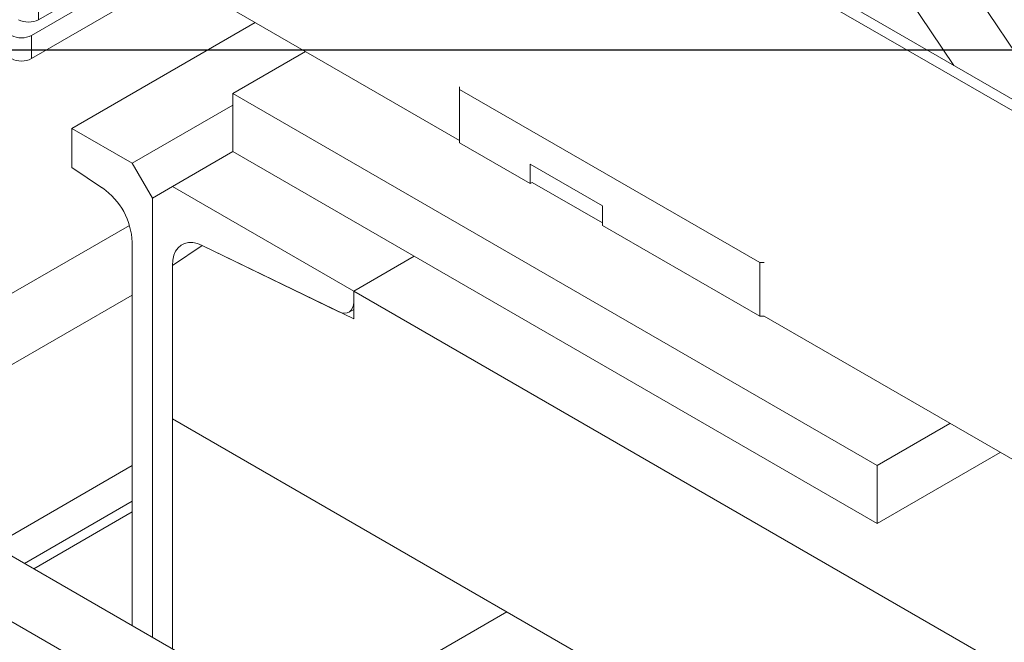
# Model space of a CAD drawing. Header units: millimetres. Extents: x 525 to 29324, y 175 to 20618.
# Tile 184 of 256: x 7061 to 7407, y 15107 to 15326. Entities that reach past the tile are written whole.
import ezdxf

# ---------------------------------------------------------------- set-up
doc = ezdxf.new("R2010")
doc.units = ezdxf.units.MM
doc.linetypes.add('SLD-Centrada-doble', pattern=[12.7, 6.35, -1.27, 1.27, -1.27, 1.27, -1.27])
doc.linetypes.add('SLD-Continua', pattern=[0])
doc.layers.add('COTAS', color=1, linetype='SLD-Continua')

msp = doc.modelspace()

# ---------------------------------------------------------------- linework, layer by layer
at = {"color": 7, "linetype": 'SLD-Continua', "lineweight": 18, "ltscale": 35}
for p, q in [((7061.44, 15498.82), (7632.1, 15169.38)), ((7061.44, 15494.74), (7632.1, 15165.3)), ((7417.33, 15304.04), (7350.14, 15404.12)), ((7388.97, 15309.74), (7343.26, 15377.83)), ((7215.43, 15283.36), (7061.44, 15372.26)), ((7065.11, 15320.27), (7100.46, 15340.68)), ((7067.58, 15325.78), (7090.92, 15339.25)), ((7065.11, 15312.11), (7100.46, 15332.52)), ((7079.25, 15287.61), (7143.66, 15324.8)), ((7079.25, 15287.61), (7143.66, 15324.8)), ((7079.25, 15287.61), (7143.66, 15324.8)), ((7079.25, 15287.61), (7143.66, 15324.8)), ((7079.25, 15287.61), (7143.66, 15324.8)), ((7161.33, 15314.59), (7135.82, 15299.86)), ((7161.33, 15314.59), (7135.82, 15299.86)), ((7161.33, 15314.59), (7135.82, 15299.86)), ((7161.33, 15314.59), (7135.82, 15299.86)), ((7161.33, 15314.59), (7135.82, 15299.86)), ((7161.33, 15314.59), (7135.82, 15299.86)), ((7161.33, 15314.59), (7135.82, 15299.86)), ((7161.33, 15314.59), (7135.82, 15299.86)), ((7161.33, 15314.59), (7135.82, 15299.86)), ((7135.82, 15299.86), (7362.09, 15169.24)), ((7135.82, 15299.86), (7135.82, 15279.45)), ((7135.82, 15299.86), (7362.09, 15169.24)), ((7135.82, 15299.86), (7135.82, 15279.45)), ((7135.82, 15299.86), (7362.09, 15169.24)), ((7135.82, 15299.86), (7135.82, 15279.45)), ((7135.82, 15299.86), (7362.09, 15169.24)), ((7135.82, 15299.86), (7135.82, 15279.45)), ((7135.82, 15299.86), (7362.09, 15169.24)), ((7135.82, 15299.86), (7135.82, 15279.45)), ((7135.82, 15299.86), (7362.09, 15169.24)), ((7135.82, 15299.86), (7135.82, 15279.45)), ((7135.82, 15299.86), (7362.09, 15169.24)), ((7135.82, 15299.86), (7135.82, 15279.45)), ((7135.82, 15299.86), (7362.09, 15169.24)), ((7135.82, 15299.86), (7135.82, 15279.45)), ((7135.82, 15299.86), (7362.09, 15169.24)), ((7135.82, 15299.86), (7135.82, 15279.45)), ((7215.43, 15302.14), (7215.43, 15301.26)), ((7215.43, 15301.26), (7320.79, 15240.44)), ((7215.43, 15301.26), (7215.43, 15282.48)), ((7100.46, 15275.37), (7135.82, 15295.78)), ((7100.46, 15275.37), (7135.82, 15295.78)), ((7100.46, 15275.37), (7135.82, 15295.78)), ((7100.46, 15275.37), (7135.82, 15295.78)), ((7100.46, 15275.37), (7135.82, 15295.78)), ((7079.25, 15273.9), (7079.25, 15287.61)), ((7079.25, 15287.61), (7100.46, 15275.37)), ((7079.25, 15273.9), (7079.25, 15287.61)), ((7079.25, 15287.61), (7100.46, 15275.37)), ((7079.25, 15273.9), (7079.25, 15287.61)), ((7079.25, 15287.61), (7100.46, 15275.37)), ((7079.25, 15273.9), (7079.25, 15287.61)), ((7079.25, 15287.61), (7100.46, 15275.37)), ((7079.25, 15273.9), (7079.25, 15287.61)), ((7079.25, 15287.61), (7100.46, 15275.37)), ((7215.43, 15282.48), (7240.18, 15268.19)), ((7135.82, 15279.45), (7114.61, 15267.2)), ((7135.82, 15279.45), (7114.61, 15267.2)), ((7135.82, 15279.45), (7114.61, 15267.2)), ((7135.82, 15279.45), (7114.61, 15267.2)), ((7135.82, 15279.45), (7114.61, 15267.2)), ((7135.82, 15279.45), (7114.61, 15267.2)), ((7135.82, 15279.45), (7114.61, 15267.2)), ((7135.82, 15279.45), (7114.61, 15267.2)), ((7135.82, 15279.45), (7114.61, 15267.2)), ((7135.82, 15279.45), (7362.09, 15148.83)), ((7135.82, 15279.45), (7362.09, 15148.83)), ((7135.82, 15279.45), (7362.09, 15148.83)), ((7135.82, 15279.45), (7362.09, 15148.83)), ((7135.82, 15279.45), (7362.09, 15148.83)), ((7135.82, 15279.45), (7362.09, 15148.83)), ((7135.82, 15279.45), (7362.09, 15148.83)), ((7135.82, 15279.45), (7362.09, 15148.83)), ((7135.82, 15279.45), (7362.09, 15148.83)), ((7107.54, 15263.12), (7100.46, 15275.37)), ((7107.54, 15263.12), (7100.46, 15275.37)), ((7107.54, 15263.12), (7100.46, 15275.37)), ((7107.54, 15263.12), (7100.46, 15275.37)), ((7107.54, 15263.12), (7100.46, 15275.37)), ((7240.18, 15275.05), (7265.63, 15260.36)), ((7240.18, 15268.19), (7240.18, 15275.05)), ((7090.05, 15266.66), (7079.25, 15273.9)), ((7090.05, 15266.66), (7079.25, 15273.9)), ((7090.05, 15266.66), (7079.25, 15273.9)), ((7090.05, 15266.66), (7079.25, 15273.9)), ((7090.05, 15266.66), (7079.25, 15273.9)), ((7240.18, 15268.19), (7240.94, 15268.64)), ((7265.63, 15254.38), (7240.94, 15268.64)), ((7114.61, 15267.2), (7107.54, 15263.12)), ((7114.61, 15267.2), (7107.54, 15263.12)), ((7114.61, 15267.2), (7107.54, 15263.12)), ((7114.61, 15267.2), (7107.54, 15263.12)), ((7114.61, 15267.2), (7107.54, 15263.12)), ((7114.61, 15267.2), (7107.54, 15263.12)), ((7114.61, 15267.2), (7107.54, 15263.12)), ((7114.61, 15267.2), (7107.54, 15263.12)), ((7114.61, 15267.2), (7107.54, 15263.12)), ((7178.25, 15230.47), (7114.61, 15267.2)), ((7178.25, 15230.47), (7114.61, 15267.2)), ((7178.25, 15230.47), (7114.61, 15267.2)), ((7178.25, 15230.47), (7114.61, 15267.2)), ((7178.25, 15230.47), (7114.61, 15267.2)), ((7178.25, 15230.47), (7114.61, 15267.2)), ((7178.25, 15230.47), (7114.61, 15267.2)), ((7178.25, 15230.47), (7114.61, 15267.2)), ((7178.25, 15230.47), (7114.61, 15267.2)), ((7107.54, 15263.12), (7107.54, 15108.92)), ((7107.54, 15263.12), (7107.54, 15108.92)), ((7107.54, 15263.12), (7107.54, 15108.92)), ((7107.54, 15263.12), (7107.54, 15108.92)), ((7107.54, 15263.12), (7107.54, 15108.92)), ((7107.54, 15263.12), (7107.54, 15108.92)), ((7107.54, 15263.12), (7107.54, 15108.92)), ((7107.54, 15263.12), (7107.54, 15108.92)), ((7107.54, 15263.12), (7107.54, 15108.92)), ((7107.54, 15263.12), (7107.54, 15108.92)), ((7107.54, 15263.12), (7107.54, 15108.92)), ((7107.54, 15263.12), (7107.54, 15108.92)), ((7107.54, 15263.12), (7107.54, 15108.92)), ((7107.54, 15263.12), (7107.54, 15108.92)), ((7265.63, 15260.36), (7265.63, 15253.5)), ((7265.63, 15253.5), (7320.79, 15221.66)), ((7100.46, 15113.01), (7100.46, 15247.63)), ((7100.46, 15113.01), (7100.46, 15247.63)), ((7100.46, 15113.01), (7100.46, 15247.63)), ((7100.46, 15113.01), (7100.46, 15247.63)), ((7100.46, 15113.01), (7100.46, 15247.63)), ((7114.61, 15239.47), (7125.02, 15246.48)), ((7114.61, 15239.47), (7125.02, 15246.48)), ((7114.61, 15239.47), (7125.02, 15246.48)), ((7114.61, 15239.47), (7125.02, 15246.48)), ((7114.61, 15239.47), (7125.02, 15246.48)), ((7114.61, 15239.47), (7125.02, 15246.48)), ((7114.61, 15239.47), (7125.02, 15246.48)), ((7114.61, 15239.47), (7125.02, 15246.48)), ((7114.61, 15239.47), (7125.02, 15246.48)), ((7125.02, 15246.48), (7173.04, 15223.19)), ((7125.02, 15246.48), (7173.04, 15223.19)), ((7125.02, 15246.48), (7173.04, 15223.19)), ((7125.02, 15246.48), (7173.04, 15223.19)), ((7125.02, 15246.48), (7173.04, 15223.19)), ((7125.02, 15246.48), (7173.04, 15223.19)), ((7125.02, 15246.48), (7173.04, 15223.19)), ((7125.02, 15246.48), (7173.04, 15223.19)), ((7125.02, 15246.48), (7173.04, 15223.19)), ((7178.25, 15220.67), (7125.02, 15246.48)), ((7178.25, 15220.67), (7125.02, 15246.48)), ((7178.25, 15220.67), (7125.02, 15246.48)), ((7178.25, 15220.67), (7125.02, 15246.48)), ((7178.25, 15220.67), (7125.02, 15246.48)), ((7178.25, 15220.67), (7125.02, 15246.48)), ((7178.25, 15220.67), (7125.02, 15246.48)), ((7178.25, 15220.67), (7125.02, 15246.48)), ((7178.25, 15220.67), (7125.02, 15246.48)), ((7178.25, 15230.47), (7199.46, 15242.71)), ((7178.25, 15230.47), (7199.46, 15242.71)), ((7178.25, 15230.47), (7199.46, 15242.71)), ((7178.25, 15230.47), (7199.46, 15242.71)), ((7178.25, 15230.47), (7199.46, 15242.71)), ((7178.25, 15230.47), (7199.46, 15242.71)), ((7178.25, 15230.47), (7199.46, 15242.71)), ((7178.25, 15230.47), (7199.46, 15242.71)), ((7178.25, 15230.47), (7199.46, 15242.71)), ((7178.25, 15230.47), (7199.46, 15242.71)), ((7178.25, 15230.47), (7199.46, 15242.71)), ((7178.25, 15230.47), (7199.46, 15242.71)), ((7178.25, 15230.47), (7199.46, 15242.71)), ((7178.25, 15230.47), (7199.46, 15242.71)), ((7178.25, 15230.47), (7199.46, 15242.71)), ((7178.25, 15230.47), (7199.46, 15242.71)), ((7178.25, 15230.47), (7199.46, 15242.71)), ((7178.25, 15230.47), (7199.46, 15242.71)), ((7320.79, 15240.44), (7322.32, 15240.44)), ((7320.79, 15221.66), (7320.79, 15240.44)), ((7114.61, 15104.84), (7114.61, 15239.47)), ((7114.61, 15104.84), (7114.61, 15239.47)), ((7114.61, 15104.84), (7114.61, 15239.47)), ((7114.61, 15104.84), (7114.61, 15239.47)), ((7114.61, 15104.84), (7114.61, 15239.47)), ((7114.61, 15104.84), (7114.61, 15239.47)), ((7114.61, 15104.84), (7114.61, 15239.47)), ((7114.61, 15104.84), (7114.61, 15239.47)), ((7114.61, 15104.84), (7114.61, 15239.47)), ((7114.61, 15239.47), (7114.61, 15185.55)), ((7114.61, 15239.47), (7114.61, 15185.55)), ((7114.61, 15239.47), (7114.61, 15185.55)), ((7114.61, 15239.47), (7114.61, 15185.55)), ((7114.61, 15239.47), (7114.61, 15185.55)), ((7114.61, 15239.47), (7114.61, 15185.55)), ((7114.61, 15239.47), (7114.61, 15185.55)), ((7114.61, 15239.47), (7114.61, 15185.55)), ((7114.61, 15239.47), (7114.61, 15185.55)), ((7178.25, 15226.7), (7178.25, 15230.47)), ((7178.25, 15226.7), (7178.25, 15230.47)), ((7178.25, 15226.7), (7178.25, 15230.47)), ((7178.25, 15226.7), (7178.25, 15230.47)), ((7178.25, 15226.7), (7178.25, 15230.47)), ((7178.25, 15226.7), (7178.25, 15230.47)), ((7178.25, 15226.7), (7178.25, 15230.47)), ((7178.25, 15226.7), (7178.25, 15230.47)), ((7178.25, 15226.7), (7178.25, 15230.47)), ((7178.25, 15230.47), (7178.25, 15220.67)), ((7708.58, 14924.31), (7178.25, 15230.47)), ((7178.25, 15230.47), (7178.25, 15220.67)), ((7708.58, 14924.31), (7178.25, 15230.47)), ((7178.25, 15230.47), (7178.25, 15220.67)), ((7708.58, 14924.31), (7178.25, 15230.47)), ((7178.25, 15230.47), (7178.25, 15220.67)), ((7708.58, 14924.31), (7178.25, 15230.47)), ((7178.25, 15230.47), (7178.25, 15220.67)), ((7708.58, 14924.31), (7178.25, 15230.47)), ((7178.25, 15230.47), (7178.25, 15220.67)), ((7708.58, 14924.31), (7178.25, 15230.47)), ((7178.25, 15230.47), (7178.25, 15220.67)), ((7708.58, 14924.31), (7178.25, 15230.47)), ((7178.25, 15230.47), (7178.25, 15220.67)), ((7708.58, 14924.31), (7178.25, 15230.47)), ((7178.25, 15230.47), (7178.25, 15220.67)), ((7708.58, 14924.31), (7178.25, 15230.47)), ((7176.59, 15223.04), (7178.25, 15223.99)), ((7176.59, 15223.04), (7178.25, 15223.99)), ((7176.59, 15223.04), (7178.25, 15223.99)), ((7176.59, 15223.04), (7178.25, 15223.99)), ((7176.59, 15223.04), (7178.25, 15223.99)), ((7176.59, 15223.04), (7178.25, 15223.99)), ((7176.59, 15223.04), (7178.25, 15223.99)), ((7176.59, 15223.04), (7178.25, 15223.99)), ((7176.59, 15223.04), (7178.25, 15223.99)), ((7322.32, 15221.66), (7320.79, 15221.66)), ((7632.1, 15042.82), (7322.32, 15221.66)), ((7449.07, 14992.47), (7114.61, 15185.55)), ((7449.07, 14992.47), (7114.61, 15185.55)), ((7449.07, 14992.47), (7114.61, 15185.55)), ((7449.07, 14992.47), (7114.61, 15185.55)), ((7449.07, 14992.47), (7114.61, 15185.55)), ((7449.07, 14992.47), (7114.61, 15185.55)), ((7449.07, 14992.47), (7114.61, 15185.55)), ((7449.07, 14992.47), (7114.61, 15185.55)), ((7449.07, 14992.47), (7114.61, 15185.55)), ((7362.09, 15169.24), (7387.61, 15183.97)), ((7362.09, 15169.24), (7387.61, 15183.97)), ((7362.09, 15169.24), (7387.61, 15183.97)), ((7362.09, 15169.24), (7387.61, 15183.97)), ((7362.09, 15169.24), (7387.61, 15183.97)), ((7362.09, 15169.24), (7387.61, 15183.97)), ((7362.09, 15169.24), (7387.61, 15183.97)), ((7362.09, 15169.24), (7387.61, 15183.97)), ((7362.09, 15169.24), (7387.61, 15183.97)), ((7362.09, 15148.83), (7405.29, 15173.76)), ((7362.09, 15148.83), (7405.29, 15173.76)), ((7362.09, 15148.83), (7405.29, 15173.76)), ((7362.09, 15148.83), (7405.29, 15173.76)), ((7362.09, 15148.83), (7405.29, 15173.76)), ((7362.09, 15148.83), (7405.29, 15173.76)), ((7362.09, 15148.83), (7405.29, 15173.76)), ((7362.09, 15148.83), (7405.29, 15173.76)), ((7362.09, 15148.83), (7405.29, 15173.76)), ((7362.09, 15169.24), (7362.09, 15148.83)), ((7362.09, 15169.24), (7362.09, 15148.83)), ((7362.09, 15169.24), (7362.09, 15148.83)), ((7362.09, 15169.24), (7362.09, 15148.83)), ((7362.09, 15169.24), (7362.09, 15148.83)), ((7362.09, 15169.24), (7362.09, 15148.83)), ((7362.09, 15169.24), (7362.09, 15148.83)), ((7362.09, 15169.24), (7362.09, 15148.83)), ((7362.09, 15169.24), (7362.09, 15148.83)), ((7384.42, 14949.08), (7033.17, 15151.85)), ((7100.46, 15152.87), (7065.94, 15132.94)), ((7100.46, 15152.87), (7065.94, 15132.94)), ((7100.46, 15152.87), (7065.94, 15132.94)), ((7100.46, 15152.87), (7065.94, 15132.94)), ((7100.46, 15152.87), (7065.94, 15132.94)), ((7033.17, 15128.76), (7373.41, 14932.35))]:
    msp.add_line(p, q, dxfattribs=at)
at = {"color": 8, "linetype": 'SLD-Centrada-doble', "lineweight": 18, "ltscale": 35}
for p, q in [((7067.58, 15330.68), (7067.58, 15325.78)), ((7065.11, 15320.27), (7065.11, 15312.11)), ((7099.48, 15253.52), (7032.11, 15214.63)), ((7099.48, 15253.52), (7032.11, 15214.63)), ((7099.48, 15253.52), (7032.11, 15214.63)), ((7099.48, 15253.52), (7032.11, 15214.63)), ((7099.48, 15253.52), (7032.11, 15214.63)), ((7100.46, 15229.04), (7033.17, 15190.19)), ((7100.46, 15229.04), (7033.17, 15190.19)), ((7100.46, 15229.04), (7033.17, 15190.19)), ((7100.46, 15229.04), (7033.17, 15190.19)), ((7100.46, 15229.04), (7033.17, 15190.19)), ((7100.46, 15169.16), (7051.83, 15141.08)), ((7100.46, 15169.16), (7051.83, 15141.08)), ((7100.46, 15169.16), (7051.83, 15141.08)), ((7100.46, 15169.16), (7051.83, 15141.08)), ((7100.46, 15169.16), (7051.83, 15141.08)), ((7100.46, 15156.64), (7062.68, 15134.82)), ((7100.46, 15156.64), (7062.68, 15134.82)), ((7100.46, 15156.64), (7062.68, 15134.82)), ((7100.46, 15156.64), (7062.68, 15134.82)), ((7100.46, 15156.64), (7062.68, 15134.82)), ((7162.12, 15077.41), (7232.03, 15117.77)), ((7162.12, 15077.41), (7232.03, 15117.77)), ((7162.12, 15077.41), (7232.03, 15117.77)), ((7162.12, 15077.41), (7232.03, 15117.77)), ((7162.12, 15077.41), (7232.03, 15117.77)), ((7162.12, 15077.41), (7232.03, 15117.77)), ((7162.12, 15077.41), (7232.03, 15117.77)), ((7162.12, 15077.41), (7232.03, 15117.77)), ((7162.12, 15077.41), (7232.03, 15117.77))]:
    msp.add_line(p, q, dxfattribs=at)
at = {"color": 7, "linetype": 'SLD-Continua', "lineweight": 18, "ltscale": 35, "flags": 128}
for points in [[(7114.61, 15239.47), (7114.73, 15241.33), (7115.11, 15243.02), (7115.72, 15244.47), (7116.56, 15245.68), (7117.61, 15246.6), (7118.84, 15247.21), (7120.23, 15247.51), (7121.74, 15247.49), (7123.35, 15247.14), (7125.02, 15246.48)], [(7114.61, 15239.47), (7114.73, 15241.33), (7115.11, 15243.02), (7115.72, 15244.47), (7116.56, 15245.68), (7117.61, 15246.6), (7118.84, 15247.21), (7120.23, 15247.51), (7121.74, 15247.49), (7123.35, 15247.14), (7125.02, 15246.48)], [(7114.61, 15239.47), (7114.73, 15241.33), (7115.11, 15243.02), (7115.72, 15244.47), (7116.56, 15245.68), (7117.61, 15246.6), (7118.84, 15247.21), (7120.23, 15247.51), (7121.74, 15247.49), (7123.35, 15247.14), (7125.02, 15246.48)], [(7114.61, 15239.47), (7114.73, 15241.33), (7115.11, 15243.02), (7115.72, 15244.47), (7116.56, 15245.68), (7117.61, 15246.6), (7118.84, 15247.21), (7120.23, 15247.51), (7121.74, 15247.49), (7123.35, 15247.14), (7125.02, 15246.48)], [(7114.61, 15239.47), (7114.73, 15241.33), (7115.11, 15243.02), (7115.72, 15244.47), (7116.56, 15245.68), (7117.61, 15246.6), (7118.84, 15247.21), (7120.23, 15247.51), (7121.74, 15247.49), (7123.35, 15247.14), (7125.02, 15246.48)], [(7114.61, 15239.47), (7114.73, 15241.33), (7115.11, 15243.02), (7115.72, 15244.47), (7116.56, 15245.68), (7117.61, 15246.6), (7118.84, 15247.21), (7120.23, 15247.51), (7121.74, 15247.49), (7123.35, 15247.14), (7125.02, 15246.48)], [(7114.61, 15239.47), (7114.73, 15241.33), (7115.11, 15243.02), (7115.72, 15244.47), (7116.56, 15245.68), (7117.61, 15246.6), (7118.84, 15247.21), (7120.23, 15247.51), (7121.74, 15247.49), (7123.35, 15247.14), (7125.02, 15246.48)], [(7114.61, 15239.47), (7114.73, 15241.33), (7115.11, 15243.02), (7115.72, 15244.47), (7116.56, 15245.68), (7117.61, 15246.6), (7118.84, 15247.21), (7120.23, 15247.51), (7121.74, 15247.49), (7123.35, 15247.14), (7125.02, 15246.48)], [(7114.61, 15239.47), (7114.73, 15241.33), (7115.11, 15243.02), (7115.72, 15244.47), (7116.56, 15245.68), (7117.61, 15246.6), (7118.84, 15247.21), (7120.23, 15247.51), (7121.74, 15247.49), (7123.35, 15247.14), (7125.02, 15246.48)], [(7173.04, 15223.19), (7174.08, 15222.8), (7175.06, 15222.66), (7175.96, 15222.77), (7176.75, 15223.13), (7177.39, 15223.73), (7177.86, 15224.54), (7178.15, 15225.54), (7178.25, 15226.7)], [(7173.04, 15223.19), (7174.08, 15222.8), (7175.06, 15222.66), (7175.96, 15222.77), (7176.75, 15223.13), (7177.39, 15223.73), (7177.86, 15224.54), (7178.15, 15225.54), (7178.25, 15226.7)], [(7173.04, 15223.19), (7174.08, 15222.8), (7175.06, 15222.66), (7175.96, 15222.77), (7176.75, 15223.13), (7177.39, 15223.73), (7177.86, 15224.54), (7178.15, 15225.54), (7178.25, 15226.7)], [(7173.04, 15223.19), (7174.08, 15222.8), (7175.06, 15222.66), (7175.96, 15222.77), (7176.75, 15223.13), (7177.39, 15223.73), (7177.86, 15224.54), (7178.15, 15225.54), (7178.25, 15226.7)], [(7173.04, 15223.19), (7174.08, 15222.8), (7175.06, 15222.66), (7175.96, 15222.77), (7176.75, 15223.13), (7177.39, 15223.73), (7177.86, 15224.54), (7178.15, 15225.54), (7178.25, 15226.7)], [(7173.04, 15223.19), (7174.08, 15222.8), (7175.06, 15222.66), (7175.96, 15222.77), (7176.75, 15223.13), (7177.39, 15223.73), (7177.86, 15224.54), (7178.15, 15225.54), (7178.25, 15226.7)], [(7173.04, 15223.19), (7174.08, 15222.8), (7175.06, 15222.66), (7175.96, 15222.77), (7176.75, 15223.13), (7177.39, 15223.73), (7177.86, 15224.54), (7178.15, 15225.54), (7178.25, 15226.7)], [(7173.04, 15223.19), (7174.08, 15222.8), (7175.06, 15222.66), (7175.96, 15222.77), (7176.75, 15223.13), (7177.39, 15223.73), (7177.86, 15224.54), (7178.15, 15225.54), (7178.25, 15226.7)], [(7173.04, 15223.19), (7174.08, 15222.8), (7175.06, 15222.66), (7175.96, 15222.77), (7176.75, 15223.13), (7177.39, 15223.73), (7177.86, 15224.54), (7178.15, 15225.54), (7178.25, 15226.7)]]:
    msp.add_lwpolyline(points, dxfattribs=at)
at = {"color": 7, "linetype": 'SLD-Continua', "lineweight": 18, "ltscale": 1225}
for centre, radius, start, end in [((7064.05, 15332.61), 7.69, 242.6097, 297.3903), ((7061.57, 15327.1), 7.69, 242.6097, 297.3903), ((7061.57, 15318.93), 7.69, 242.6097, 297.3903), ((7075.81, 15246.51), 24.68, 2.6033, 54.7548), ((7075.81, 15246.51), 24.68, 2.6033, 54.7548), ((7075.81, 15246.51), 24.68, 2.6033, 54.7548), ((7075.81, 15246.51), 24.68, 2.6033, 54.7548), ((7075.81, 15246.51), 24.68, 2.6033, 54.7548)]:
    msp.add_arc(centre, radius, start, end, dxfattribs=at)
at = {"layer": 'COTAS', "ltscale": 35}
msp.add_line((6671.79, 15315.17), (7716.62, 15315.17), dxfattribs=at)

doc.saveas('drawing.dxf')
